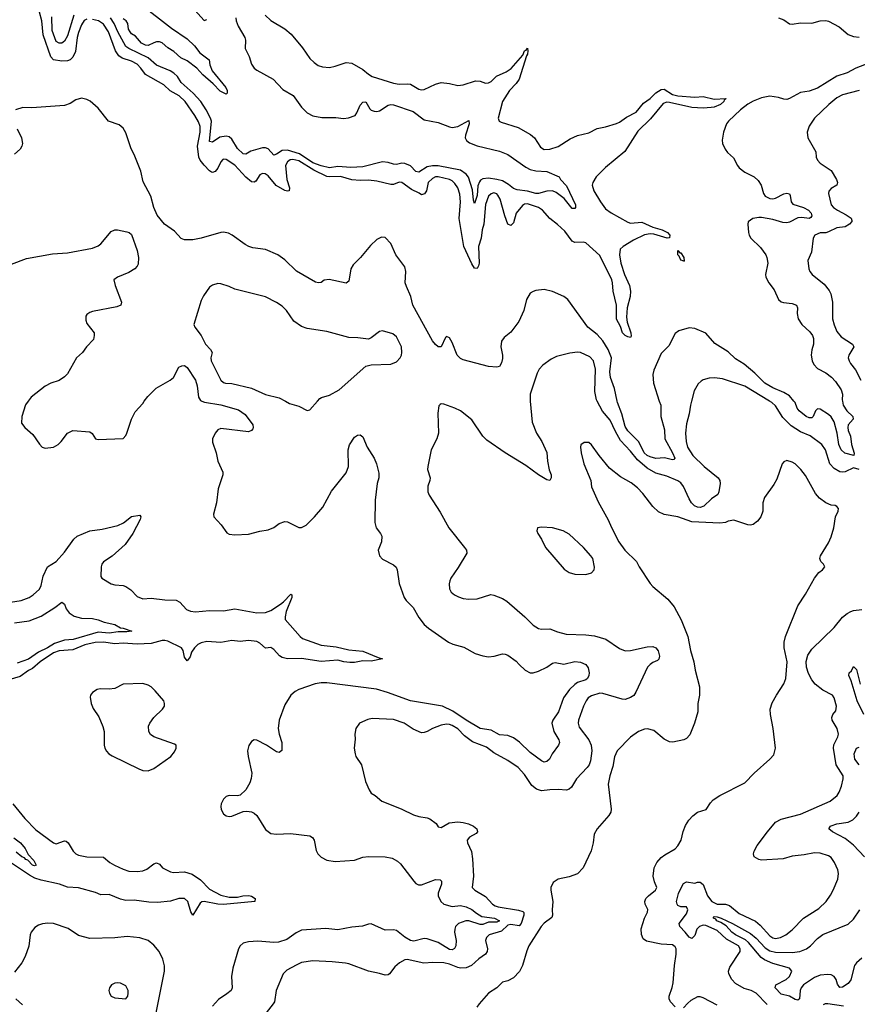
# Model space of a CAD drawing. Header units: inches. Extents: x 1473912 to 1647258, y 640388 to 773423.
# Tile 62 of 256: x 1490888 to 1496896, y 675671 to 682738. Entities that reach past the tile are written whole.
import ezdxf

# ---------------------------------------------------------------- set-up
doc = ezdxf.new("R2010")
doc.units = ezdxf.units.IN
doc.header["$MEASUREMENT"] = 0
doc.layers.add('B4697', color=7, linetype='Continuous')
doc.layers.add('B4698', color=7, linetype='Continuous')

msp = doc.modelspace()

# ---------------------------------------------------------------- linework, layer by layer
at = {"layer": 'B4697', "color": 5}
for points, elevation in [([(1490949.1, 680000), (1490930, 679973.2), (1490903.1, 679890), (1490901.7, 679841.7), (1490924.9, 679810), (1490981.5, 679761.5), (1491030, 679690.8), (1491050, 679670.7), (1491070, 679662), (1491130, 679670.7), (1491164, 679690), (1491185.2, 679710), (1491230, 679770.8), (1491270, 679790.5), (1491390, 679779.1), (1491407.9, 679767.9), (1491430.5, 679730.5), (1491450, 679724.4), (1491630, 679733), (1491650, 679754.4), (1491657.4, 679770), (1491690.5, 679870), (1491716, 679924), (1491770, 679983.2), (1491781.8, 680000)], 820), ([(1492194.8, 680000), (1492213.3, 679993.3), (1492330, 679973.7), (1492457.9, 679937.9), (1492504.1, 679904.1), (1492559.7, 679830), (1492563.2, 679810), (1492559, 679801), (1492550.8, 679789.2), (1492530, 679780.3), (1492330, 679803.5), (1492310, 679794), (1492289.1, 679770), (1492270.3, 679730), (1492270, 679704.7), (1492298, 679630), (1492308.8, 679570), (1492345.5, 679490), (1492343.9, 679470), (1492312.6, 679370), (1492298.6, 679270), (1492277.4, 679190), (1492280.4, 679170), (1492333.4, 679113.4), (1492374.8, 679054.8), (1492390, 679044.6), (1492430, 679041.5), (1492530, 679046), (1492610, 679067), (1492670, 679075.3), (1492710, 679092.2), (1492750, 679122.4), (1492790, 679136.4), (1492810, 679132.7), (1492890, 679094), (1492910, 679092), (1492943.6, 679110), (1493003, 679170), (1493061.3, 679238.7), (1493124.9, 679355.1), (1493230, 679486), (1493246.1, 679530), (1493245.2, 679650), (1493253.2, 679686.8), (1493290, 679740.5), (1493310, 679754.9), (1493330, 679758), (1493350, 679742.8), (1493380.4, 679670), (1493430.6, 679590.6), (1493446.7, 679550), (1493464, 679484), (1493463.9, 679450), (1493451.5, 679410), (1493437.5, 679290), (1493435.9, 679130), (1493445.8, 679090), (1493476.4, 679050), (1493484.9, 679030), (1493482, 678990), (1493460.4, 678930), (1493468.2, 678890), (1493490, 678865.5), (1493570, 678825.5), (1493587.6, 678807.6), (1493594.9, 678790), (1493610, 678692), (1493646.7, 678590), (1493660.3, 678570), (1493710, 678519.7), (1493750, 678447.6), (1493790, 678398), (1493821.3, 678370), (1493963.1, 678270), (1493995.6, 678255.6), (1494074.7, 678234.7), (1494154.8, 678190), (1494211.1, 678171.1), (1494250, 678165.6), (1494291.3, 678168.7), (1494350, 678185.8), (1494370, 678184.4), (1494390, 678176.1), (1494450, 678134.6), (1494470, 678110.4), (1494514.9, 678070), (1494550, 678050.3), (1494570, 678050.2), (1494610, 678063.2), (1494670, 678091), (1494710, 678119), (1494730, 678125), (1494790, 678113.4), (1494870, 678132.5), (1494910, 678127.6), (1494949.2, 678109.2), (1494966.3, 678086.3), (1494974, 678050), (1494971.3, 678030), (1494960.5, 678010), (1494950, 678001.1), (1494890, 677981), (1494870, 677965.4), (1494832.6, 677930), (1494788.6, 677870), (1494753.6, 677770), (1494712.2, 677710), (1494706, 677690), (1494720.2, 677630), (1494755.6, 677570), (1494759.6, 677550), (1494751.8, 677530), (1494706.3, 677470), (1494689, 677431), (1494670, 677413.6), (1494650, 677409.6), (1494630, 677417.7), (1494550, 677478.1), (1494473.5, 677553.5), (1494430, 677583.9), (1494390, 677599.5), (1494330, 677605.2), (1494270, 677637.5), (1494190, 677650.6), (1494090.3, 677709.7), (1493995, 677775), (1493919.7, 677810), (1493690, 677848.4), (1493527.1, 677910), (1493447.1, 677932.9), (1493090, 677978), (1493050, 677979.3), (1493007.9, 677972.1), (1492890, 677929.8), (1492864, 677916), (1492833.7, 677890), (1492790, 677820.9), (1492748.5, 677710), (1492741.5, 677650), (1492748.4, 677610), (1492767.3, 677550), (1492767.2, 677492.8), (1492750, 677478.7), (1492730, 677483.5), (1492658.9, 677530), (1492590, 677566), (1492570, 677569.4), (1492550, 677557.2), (1492530.5, 677529.5), (1492523, 677490), (1492526.4, 677450), (1492551.8, 677330), (1492548.8, 677291.2), (1492538.3, 677261.7), (1492510.2, 677209.8), (1492470, 677173.3), (1492450, 677168.3), (1492390, 677169.7), (1492370, 677161.7), (1492350, 677142.6), (1492333, 677110), (1492330.2, 677090), (1492332.2, 677070), (1492350, 677038.9), (1492370, 677023.6), (1492390, 677018.6), (1492410, 677020.7), (1492490, 677054), (1492516.9, 677056.9), (1492550, 677052), (1492570, 677043.1), (1492590, 677026), (1492650, 676925.5), (1492690, 676896.4), (1492730, 676892.2), (1492830, 676896.9), (1492970, 676880.7), (1492988.1, 676868.1), (1492999.1, 676850), (1493014.1, 676774.1), (1493026.7, 676750), (1493050, 676727.2), (1493090, 676705.8), (1493150, 676695.8), (1493290, 676705.6), (1493350, 676726.7), (1493390, 676732.6), (1493510, 676730.2), (1493559, 676719), (1493598.3, 676698.3), (1493620, 676680), (1493714.8, 676554.8), (1493730, 676539.3), (1493749, 676529), (1493770, 676529.1), (1493870, 676567.1), (1493905.1, 676565.1), (1493913.9, 676553.9), (1493912.7, 676532.7), (1493890.1, 676470), (1493889.5, 676450), (1493907.8, 676410), (1493931.1, 676391.1), (1493990, 676373.9), (1494050, 676379.7), (1494090, 676371.8), (1494131.8, 676351.8), (1494164.7, 676324.7), (1494202.1, 676302.1), (1494293.4, 676290), (1494330.2, 676270), (1494310, 676260.2), (1494250, 676261.1), (1494210, 676243.7), (1494190, 676243.1), (1494110, 676270.4), (1494088.4, 676270), (1494036, 676250), (1494013.8, 676230), (1494008.4, 676210), (1494007.8, 676190), (1494019.8, 676130), (1494016.5, 676090), (1494007.5, 676072.5), (1493990, 676061.5), (1493970, 676065.7), (1493890, 676115.2), (1493810, 676142), (1493790, 676144.2), (1493714.9, 676125.1), (1493690, 676129.8), (1493650, 676152.8), (1493590, 676200.3), (1493570, 676206.8), (1493510, 676202.4), (1493410, 676248.3), (1493390, 676246.9), (1493348, 676232), (1493270, 676225), (1493170, 676205.7), (1493083.9, 676216.1), (1492910, 676203.1), (1492870, 676183.5), (1492803.9, 676136.1), (1492743.4, 676116.6), (1492710, 676114.7), (1492595.4, 676124.6), (1492530, 676119), (1492490.3, 676109.7), (1492468.2, 676090), (1492458.4, 676070), (1492416.5, 675930), (1492407.6, 675870), (1492411.4, 675790), (1492403.6, 675770), (1492374.7, 675745.3), (1492313.5, 675706.5), (1492270, 675657)], 820), ([(1494549.8, 680000), (1494564.9, 679850), (1494595.6, 679770), (1494632.4, 679710), (1494670, 679631.3), (1494674.9, 679570), (1494687, 679507), (1494699.1, 679470), (1494700.7, 679450), (1494690.5, 679429.5), (1494670, 679435.1), (1494610, 679471.6), (1494518.4, 679538.4), (1494370, 679627.9), (1494239, 679719.1), (1494209.2, 679749.2), (1494130, 679866.6), (1494050, 679929.7), (1494010, 679949.6), (1493930, 679979.3), (1493910, 679981.2), (1493903, 679977), (1493893.7, 679966.3), (1493886.6, 679913.4), (1493892.7, 679770), (1493879.3, 679730), (1493838.4, 679650), (1493814.9, 679530), (1493812.7, 679510), (1493832.4, 679450), (1493830.4, 679430), (1493815.3, 679390), (1493816.4, 679350), (1493825.9, 679325.8), (1493902.9, 679202.9), (1493966.4, 679090), (1494078.4, 678950), (1494092.4, 678930), (1494094.4, 678910), (1494033.7, 678806.3), (1493981.6, 678730), (1493973, 678710), (1493968.1, 678688.1), (1493970, 678654), (1493984, 678630), (1494006.8, 678610), (1494035.6, 678595.6), (1494070, 678583.8), (1494110, 678578.4), (1494170, 678581.6), (1494268.2, 678611.8), (1494290, 678608.4), (1494350, 678583.1), (1494383.4, 678563.4), (1494511.5, 678451.5), (1494570, 678393.4), (1494610, 678367.3), (1494630, 678364), (1494690, 678366.8), (1494745.2, 678345.2), (1494808.5, 678328.5), (1494950, 678324), (1495010, 678314.9), (1495091.7, 678291.7), (1495190, 678225.3), (1495230, 678209.2), (1495270, 678209.4), (1495390, 678237.1), (1495430, 678238.8), (1495450.1, 678230.1), (1495468.9, 678208.9), (1495478.2, 678170), (1495472.5, 678147.5), (1495462, 678138), (1495430, 678125), (1495410, 678110.6), (1495392.3, 678090), (1495308.8, 677911.2), (1495292.2, 677887.8), (1495270, 677872.1), (1495230, 677859.8), (1495210, 677861.8), (1495070, 677902.8), (1495050, 677903.8), (1494990, 677884.2), (1494966.3, 677870), (1494950.3, 677850), (1494931.3, 677810), (1494896, 677710), (1494892.8, 677690), (1494901.2, 677661.2), (1494970.1, 677570.1), (1494988.4, 677530), (1494991.6, 677490), (1494982, 677418), (1494971.9, 677390), (1494957.8, 677370), (1494881.3, 677290), (1494845.7, 677230), (1494830, 677214.3), (1494811.2, 677208.8), (1494750, 677213.4), (1494690, 677211.4), (1494630, 677202.9), (1494595, 677215), (1494562.6, 677242.5), (1494510, 677321.3), (1494462.4, 677370), (1494390, 677421), (1494290, 677476.8), (1494236, 677516), (1494136, 677556), (1494078.8, 677598.8), (1494030, 677648.3), (1493990, 677673.1), (1493970, 677679.8), (1493950, 677681.8), (1493910, 677674.2), (1493849.2, 677650.8), (1493810, 677629.5), (1493790, 677622), (1493770, 677620.7), (1493710, 677645.1), (1493645.2, 677690), (1493570, 677714.7), (1493417.1, 677722.9), (1493384.7, 677715.3), (1493324.7, 677690), (1493298, 677650), (1493291, 677610), (1493294.4, 677574.4), (1493287.3, 677510), (1493293.4, 677470), (1493298.8, 677450), (1493338.8, 677390), (1493367.7, 677270), (1493394, 677210), (1493410, 677186), (1493438, 677170), (1493486, 677130), (1493516.1, 677116.1), (1493630, 677072.7), (1493711.9, 677031.9), (1493750, 677019.5), (1493810, 677010.4), (1493830, 677002), (1493876, 676970), (1493890, 676944.7), (1493910, 676941), (1493967.4, 676972.6), (1494030, 676981.2), (1494070, 676976.9), (1494106.6, 676966.6), (1494143, 676950), (1494168, 676930), (1494173, 676910), (1494163.1, 676896.9), (1494113.4, 676870), (1494098.4, 676850), (1494100.4, 676830), (1494129, 676769), (1494135.9, 676715.9), (1494142.6, 676590), (1494133, 676510), (1494153.4, 676490), (1494230, 676446), (1494278.5, 676390), (1494297.5, 676377.5), (1494320.7, 676370), (1494466.7, 676346.7), (1494496.8, 676336.8), (1494503.2, 676330), (1494504.9, 676310), (1494486.2, 676250), (1494470, 676234.2), (1494410, 676243.3), (1494390, 676238.1), (1494343.3, 676196.7), (1494256, 676170), (1494236.1, 676150), (1494229.3, 676130), (1494242.6, 676070), (1494240.2, 676050), (1494228.8, 676031.2), (1494182, 675998), (1494129.3, 675950.8), (1494090, 675934.1), (1494050, 675930.9), (1494030, 675934.3), (1493970, 675958.3), (1493930, 675967.9), (1493851.8, 675971.8), (1493787.4, 675967.4), (1493667.1, 675992.9), (1493650, 675989.7), (1493612.3, 675967.7), (1493579.7, 675940.3), (1493540.5, 675890), (1493530, 675881.6), (1493510, 675879.7), (1493470, 675892.8), (1493390, 675908.5), (1493250, 675961.3), (1493225.6, 675965.6), (1493130, 675976), (1492990, 675982.6), (1492910, 675971.1), (1492870, 675952.8), (1492803.6, 675916.4), (1492778.4, 675890), (1492726.7, 675770), (1492714.4, 675690), (1492706.4, 675673.6), (1492547.7, 675472.3)], 840), ([(1492793.6, 680000), (1492823.9, 679983.9), (1492890, 679964), (1492950, 679932), (1492970, 679938), (1493025.2, 680000)], 840), ([(1495707.8, 680000), (1495700.3, 679970), (1495690, 679908.7), (1495670, 679838), (1495664.7, 679770), (1495669.3, 679710.7), (1495679.2, 679670), (1495717.6, 679610), (1495796.9, 679530), (1495897.2, 679450), (1495910.2, 679430), (1495913, 679410), (1495903.6, 679350), (1495895.3, 679330), (1495850, 679298.4), (1495794.4, 679245.6), (1495770, 679237.5), (1495750, 679239.6), (1495729.3, 679249.3), (1495707.9, 679270), (1495690, 679299.2), (1495650, 679388.2), (1495630, 679413.5), (1495610, 679427.9), (1495530, 679461.6), (1495450, 679482.1), (1495390, 679518.2), (1495319, 679579), (1495270, 679641.4), (1495198, 679718), (1495161.9, 679781.9), (1495124, 679864), (1495068.7, 679928.7), (1495030.8, 680000)], 840), ([(1495476.2, 680000), (1495485.9, 679970), (1495487.1, 679890), (1495513.4, 679793.4), (1495515.6, 679730), (1495571.3, 679630), (1495586.5, 679590), (1495579.3, 679580.7), (1495570, 679578), (1495513.5, 679593.5), (1495450, 679588.9), (1495410, 679599.2), (1495390, 679609.9), (1495367.7, 679630), (1495328.6, 679708.6), (1495250, 679788), (1495230, 679818.5), (1495208, 679910), (1495175.1, 679990), (1495173, 680000)], 820), ([(1496910, 679510.4), (1496870, 679520.9), (1496810, 679492.9), (1496790, 679489.8), (1496770, 679493.1), (1496730, 679516.8), (1496699.8, 679550), (1496669.1, 679650), (1496642.5, 679690), (1496558.4, 679750), (1496490, 679780.7), (1496423, 679823), (1496362.5, 679882.5), (1496310, 679966.2), (1496282.3, 679990), (1496265.9, 680000)], 840), ([(1496789.6, 680000), (1496795.1, 679970), (1496820.9, 679930), (1496864.6, 679890), (1496866.3, 679870), (1496830.1, 679830), (1496827.7, 679810), (1496830.1, 679790), (1496847.7, 679747.7), (1496854, 679690), (1496873.4, 679626.6), (1496872.4, 679610), (1496806.8, 679626.8), (1496781.1, 679650), (1496763.2, 679690), (1496753.1, 679770), (1496731.5, 679851.5), (1496710, 679887.4), (1496690, 679904.3), (1496630, 679942.4), (1496610, 679944.7), (1496597.4, 679930), (1496579.5, 679890), (1496570, 679880.5), (1496550, 679880.3), (1496528.4, 679890), (1496479, 679930), (1496465.7, 679950), (1496449.9, 679990), (1496441.7, 680000)], 820), ([(1495590, 675652.3), (1495557, 675690), (1495547.3, 675710), (1495546.3, 675730), (1495568, 675792.1), (1495574.5, 675825.4), (1495584.5, 675950), (1495597.6, 676030), (1495596.1, 676070), (1495590, 676084.5), (1495570, 676097.2), (1495490, 676103.4), (1495385.3, 676125.3), (1495361.4, 676141.4), (1495347.2, 676172.8), (1495346.2, 676213.8), (1495369.6, 676290), (1495391.4, 676331.4), (1495392.6, 676352.6), (1495375.1, 676390), (1495372.3, 676410), (1495379.5, 676430), (1495398, 676450), (1495449.4, 676490), (1495458, 676510), (1495440.5, 676550), (1495432.6, 676590), (1495439.2, 676650), (1495457.2, 676690), (1495490, 676724), (1495515.9, 676744.1), (1495590, 676786.7), (1495610, 676808.5), (1495633.6, 676850), (1495647.8, 676912.2), (1495665, 676955), (1495688.4, 676991.6), (1495716.9, 677023.1), (1495750, 677050.4), (1495811.1, 677068.9), (1495842.3, 677117.7), (1495862.2, 677137.8), (1495909.1, 677170.9), (1496090, 677261.6), (1496156, 677330), (1496269.2, 677430), (1496297.2, 677462.8), (1496309.5, 677510.5), (1496293.7, 677650), (1496273.7, 677750), (1496271.1, 677790), (1496285.8, 677834.2), (1496315.8, 677890), (1496370, 677970.4), (1496384.1, 678010), (1496394.2, 678130), (1496372.9, 678230), (1496372.9, 678270), (1496380.9, 678310), (1496469.5, 678530), (1496525.6, 678614.4), (1496589.6, 678730), (1496621.6, 678770), (1496646.6, 678790), (1496662.7, 678810), (1496652.7, 678830), (1496634, 678850), (1496628.2, 678870), (1496631.2, 678890), (1496690, 678983.8), (1496710, 679027.3), (1496727.1, 679090), (1496740.5, 679170), (1496758, 679210), (1496761.2, 679230), (1496750, 679244), (1496738, 679250), (1496710, 679254.5), (1496670, 679269.5), (1496624, 679304), (1496597.1, 679337.1), (1496525.4, 679465.4), (1496492, 679510), (1496450, 679549.6), (1496430, 679562), (1496390, 679575.1), (1496370, 679565.2), (1496357.3, 679550), (1496319.2, 679440.8), (1496298, 679402), (1496230, 679309.2), (1496219.5, 679270), (1496218.3, 679210), (1496203.6, 679170), (1496181.1, 679138.9), (1496150, 679114.3), (1496130, 679109.7), (1496110, 679112.6), (1496010, 679145.1), (1495970, 679139.3), (1495950, 679129.6), (1495910, 679125.1), (1495710, 679133.3), (1495610, 679170.8), (1495510, 679185.4), (1495470, 679204.7), (1495430, 679242.9), (1495358, 679338), (1495318.9, 679378.9), (1495273.8, 679413.8), (1495197.9, 679457.9), (1495118.8, 679518.8), (1495043.6, 679610), (1494990, 679687.6), (1494970, 679703.6), (1494937.5, 679702.5), (1494913.4, 679686.6), (1494910.5, 679669.5), (1494915.3, 679630), (1494934.3, 679550), (1494984, 679430), (1494990, 679384), (1495037.4, 679277.4), (1495110, 679147.7), (1495132.5, 679092.5), (1495186.5, 678990), (1495229.4, 678929.4), (1495311.8, 678850), (1495331.3, 678811.3), (1495411.4, 678691.4), (1495430.2, 678670.2), (1495537.7, 678577.7), (1495583.1, 678523.1), (1495632, 678430), (1495667.3, 678347.3), (1495681.1, 678310), (1495699.1, 678210), (1495724.4, 678130), (1495734.4, 678070), (1495763.8, 677950), (1495765.5, 677890), (1495752.7, 677830), (1495752.2, 677770), (1495728, 677690), (1495694.9, 677605.1), (1495670, 677579), (1495652, 677570), (1495573.6, 677553.6), (1495550, 677556), (1495510, 677573.2), (1495437.2, 677637.2), (1495390.7, 677649.3), (1495370, 677646.6), (1495326.8, 677630), (1495270, 677589.5), (1495173.4, 677490), (1495153.7, 677446.3), (1495141.7, 677378.3), (1495120.5, 677310), (1495108.5, 677251.5), (1495130.6, 677070.6), (1495127.7, 677050), (1495114.4, 677025.6), (1495030.6, 676930), (1495008.7, 676891.3), (1495001.6, 676830), (1494987.3, 676772.7), (1494928.7, 676651.3), (1494890, 676606.6), (1494830, 676586), (1494750.7, 676569.3), (1494715.3, 676544.7), (1494698.8, 676510), (1494697.3, 676490), (1494712, 676410), (1494706.4, 676350), (1494710.6, 676310), (1494705.5, 676294.5), (1494650, 676254), (1494629.2, 676230.8), (1494539.3, 676090), (1494524.8, 676055.2), (1494494.4, 675950), (1494473.1, 675906.9), (1494430, 675861.3), (1494390, 675840.5), (1494350, 675829.3), (1494310, 675789.3), (1494250.7, 675750), (1494184.8, 675675.2), (1494168, 675650)], 860), ([(1490790, 678551.5), (1490898, 678570), (1490956, 678590), (1490985.2, 678610), (1491030, 678650.8), (1491042, 678678), (1491056.8, 678743.2), (1491088.3, 678811.7), (1491150, 678850.2), (1491210, 678915.8), (1491276.8, 679010), (1491299.7, 679030), (1491390, 679069.5), (1491479.8, 679080.2), (1491591.4, 679108.6), (1491632.8, 679127.2), (1491690, 679172), (1491750, 679181), (1491756.3, 679170), (1491751.8, 679150), (1491699.6, 679050), (1491644.2, 678970), (1491550, 678887.2), (1491490, 678846), (1491477.4, 678830), (1491472, 678810), (1491470, 678742), (1491478, 678730), (1491542.8, 678690), (1491570, 678681.3), (1491630, 678675.8), (1491650, 678668.7), (1491685.4, 678645.4), (1491730, 678598.4), (1491770, 678581.3), (1491830, 678584.9), (1491930, 678574), (1492010, 678572.2), (1492036.8, 678556.8), (1492085, 678505), (1492113.8, 678493.8), (1492150, 678487.8), (1492250, 678496.8), (1492350, 678494.7), (1492430, 678508.6), (1492590, 678480.9), (1492650, 678484.1), (1492690, 678498.2), (1492758.1, 678541.9), (1492780.9, 678559.1), (1492833.8, 678613.8), (1492841, 678610), (1492838.8, 678590), (1492799.2, 678490), (1492791.3, 678451.3), (1492792.7, 678432.7), (1492899.5, 678310), (1492916.7, 678296.7), (1493050, 678247.6), (1493157.7, 678237.7), (1493250, 678214.3), (1493350, 678206), (1493459.2, 678159.2), (1493491, 678150), (1493410, 678133.1), (1493350, 678137), (1493290, 678124.7), (1493256.6, 678123.4), (1493211.9, 678128.1), (1493170, 678140.5), (1493050, 678132), (1492910, 678152.7), (1492810, 678149.9), (1492770, 678160.4), (1492751.4, 678171.4), (1492710, 678218.7), (1492690, 678231.2), (1492650, 678226.2), (1492610, 678262.6), (1492590, 678274.4), (1492530, 678282.6), (1492470, 678274.5), (1492410, 678282.6), (1492330, 678267.1), (1492230, 678274.7), (1492190, 678265.4), (1492166.8, 678253.2), (1492142, 678230), (1492121.3, 678198.7), (1492110, 678166), (1492090, 678136.9), (1492070, 678162), (1492059.9, 678210), (1492048.5, 678228.5), (1491950, 678276.6), (1491930, 678282.2), (1491910, 678282.9), (1491830, 678260.4), (1491730, 678256.8), (1491630, 678262), (1491570, 678258.8), (1491490, 678271.2), (1491430, 678267.9), (1491354.7, 678250), (1491270, 678215.4), (1491170, 678208.7), (1491130, 678193), (1491035.5, 678130), (1490978.5, 678081.5), (1490950, 678066.7), (1490890, 678024.2), (1490810, 678001)], 780), ([(1490850, 678408.4), (1490955.8, 678424.2), (1491042, 678458), (1491140.8, 678519.2), (1491190, 678558), (1491210, 678542), (1491220.5, 678510), (1491241.6, 678481.6), (1491277.3, 678457.3), (1491330, 678441.3), (1491410, 678439), (1491451.4, 678431.4), (1491494.6, 678414.6), (1491570, 678396), (1491610, 678372), (1491630, 678371.3), (1491691.3, 678348.7), (1491656, 678344), (1491595.1, 678344.9), (1491530, 678335.3), (1491450, 678342.4), (1491270.4, 678290), (1491210, 678283.7), (1491138.3, 678261.7), (1491087.7, 678230), (1491022.6, 678197.4), (1490950, 678149.2), (1490870, 678118.8)], 760), ([(1496250.8, 675670.8), (1496170, 675750.6), (1496135.1, 675770), (1496084.1, 675784.1), (1496021.7, 675821.7), (1495995.3, 675850), (1495974, 675890), (1495973.1, 675910), (1495982.3, 675937.7), (1496055.4, 676050), (1496055.6, 676070), (1496045.1, 676090), (1495959.2, 676139.2), (1495890, 676201.8), (1495810, 676235.8), (1495790, 676238.7), (1495763.2, 676230), (1495745.9, 676210), (1495730, 676166), (1495710, 676143.6), (1495690, 676153.6), (1495662.2, 676190), (1495622.4, 676230), (1495618.9, 676250), (1495670, 676320.3), (1495680.9, 676350), (1495670.5, 676370.5), (1495630, 676370.5), (1495610, 676379.3), (1495603, 676390), (1495599.3, 676410), (1495614, 676466), (1495631.8, 676508.2), (1495650, 676537.4), (1495670, 676550.3), (1495730, 676539.5), (1495750, 676548.8), (1495770, 676548.9), (1495790, 676531.6), (1495822.5, 676450), (1495851.7, 676410), (1495890, 676389.6), (1495950, 676389.5), (1495980.3, 676380.3), (1496050, 676324.1), (1496166.8, 676266.8), (1496199.7, 676239.7), (1496270, 676162.2), (1496290, 676149.3), (1496310, 676144.7), (1496346, 676150), (1496383.6, 676170), (1496430, 676206.4), (1496510, 676288.8), (1496620, 676360), (1496672.8, 676410), (1496705.2, 676454.8), (1496724, 676490), (1496756, 676570), (1496761.7, 676610), (1496756.3, 676636.3), (1496733.6, 676690), (1496710, 676723.7), (1496690, 676737.6), (1496630, 676756.9), (1496590, 676758.7), (1496515.8, 676744.2), (1496430, 676735.6), (1496363.7, 676716.3), (1496210, 676705.7), (1496189.2, 676710), (1496156, 676730), (1496152, 676750), (1496156.2, 676770), (1496177.6, 676810), (1496251.3, 676910), (1496310, 676978), (1496350, 676999.6), (1496490, 677035.5), (1496702.9, 677130), (1496751.5, 677170), (1496766.7, 677193.3), (1496783.3, 677236.7), (1496795.8, 677290), (1496794.3, 677310), (1496743.6, 677390), (1496724.5, 677510), (1496727.4, 677532.6), (1496757.1, 677590), (1496761.2, 677610), (1496752.7, 677650), (1496716.3, 677710), (1496713.3, 677730), (1496720.7, 677750), (1496742.5, 677777.5), (1496746.6, 677810), (1496731.5, 677870), (1496719.5, 677890), (1496650, 677925.7), (1496594.7, 677970), (1496570, 678000.7), (1496546.3, 678046.3), (1496532.9, 678090), (1496530, 678131.3), (1496542, 678178), (1496570, 678220.4), (1496730, 678376.5), (1496790.7, 678449.3), (1496823.9, 678476.1), (1496850.4, 678490.4), (1496870, 678497.4), (1496930, 678503.7)], 840), ([(1496942.5, 677750), (1496894.8, 677850), (1496853, 677993), (1496836.3, 678030), (1496838.4, 678050), (1496854.8, 678065.2), (1496870, 678096.3), (1496890, 678074.8), (1496918.1, 677970)], 820), ([(1496910.3, 677390.3), (1496879.1, 677430), (1496872.8, 677470), (1496890, 677508.8), (1496910, 677515.6)], 820), ([(1490838.5, 677110), (1490925.3, 677005.3), (1491004.4, 676924.4), (1491130, 676830.2), (1491150, 676823.2), (1491210, 676844.9), (1491221.1, 676841.1), (1491236, 676830), (1491270.3, 676770), (1491290, 676751.4), (1491310, 676741.1), (1491369.4, 676729.4), (1491488.1, 676728.1), (1491534.3, 676690), (1491567.4, 676670), (1491630, 676640.1), (1491670, 676627.6), (1491730, 676623.5), (1491770, 676628.7), (1491799.1, 676640.9), (1491850, 676679.7), (1491870, 676686.7), (1491890, 676676), (1491913.2, 676650), (1491970, 676621.5), (1491990, 676618.3), (1492070, 676622.5), (1492125, 676605), (1492184.4, 676564.4), (1492250, 676498.4), (1492330, 676454.5), (1492390, 676441), (1492450, 676441.2), (1492489, 676450), (1492532.1, 676452.1), (1492550, 676448.5), (1492576.3, 676430), (1492574, 676410), (1492350, 676387.6), (1492310, 676389.5), (1492210.9, 676409.1), (1492193.7, 676406.3), (1492183.2, 676396.8), (1492130, 676311.5), (1492115.3, 676335.3), (1492094.6, 676410), (1492070, 676430.7), (1492030, 676431.7), (1491970, 676410.8), (1491877.1, 676402.9), (1491815.3, 676404.7), (1491710, 676418.5), (1491650, 676416.9), (1491610, 676425), (1491530, 676459.3), (1491470, 676456.2), (1491432.5, 676472.5), (1491310, 676508.3), (1491230, 676511.1), (1491173.5, 676533.5), (1491041.9, 676561.9), (1490997.2, 676577.2), (1490957.4, 676597.4), (1490830, 676684.3)], 780), ([(1496949, 676730), (1496870, 676814.2), (1496810, 676861.9), (1496717.6, 676910), (1496692, 676930), (1496703.7, 676950), (1496710, 676952.9), (1496750, 676965.5), (1496830, 676978.4), (1496863.7, 676996.3), (1496890, 677022.4), (1496910, 677051.3)], 820), ([(1490846.8, 676866.8), (1490893, 676830), (1490926.8, 676790), (1490947.3, 676747.3), (1490990, 676702.8), (1491006.8, 676670), (1490994.7, 676665.3), (1490979.5, 676670), (1490945.3, 676705.3), (1490932.7, 676710), (1490923, 676723), (1490902.4, 676730), (1490863.2, 676763.2)], 760), ([(1496930, 676002), (1496891.1, 675970), (1496876, 675950), (1496850, 675846.3), (1496830, 675821), (1496790, 675793.7), (1496770, 675791.3), (1496755, 675815), (1496743.7, 675850), (1496731.4, 675870), (1496710, 675882.6), (1496685.3, 675885.3), (1496630, 675879.3), (1496590, 675864.6), (1496510, 675809.9), (1496494.2, 675790), (1496487.3, 675770), (1496482.4, 675710), (1496470, 675700.5), (1496450, 675706.4), (1496410, 675730.6), (1496350, 675743.5), (1496306, 675790), (1496311.5, 675810), (1496386, 675850), (1496410.6, 675870), (1496427.4, 675910), (1496411.1, 675930), (1496290, 675963.7), (1496230, 675990), (1496207.1, 676007.1), (1496115.6, 676115.6), (1496094.3, 676134.3), (1496023.4, 676170), (1495996.7, 676190), (1495954.8, 676234.8), (1495918.4, 676258.4), (1495889.1, 676270), (1495881.9, 676281.9), (1495865.7, 676290), (1495863.6, 676296.4), (1495870, 676300.7), (1495890, 676298.6), (1495919.5, 676290), (1496002.2, 676250), (1496130, 676179.4), (1496170, 676146.6), (1496236.4, 676076.4), (1496270, 676054), (1496310, 676044.3), (1496430, 676043.4), (1496483.6, 676050), (1496531.5, 676068.5), (1496559.8, 676090), (1496610, 676143.2), (1496648.2, 676171.8), (1496830, 676245.8), (1496870, 676282.8), (1496914, 676350)], 820), ([(1491866, 675610), (1491927, 675910), (1491926.8, 675946.8), (1491915.4, 675995.4), (1491888.5, 676050), (1491850, 676096.3), (1491810, 676129.7), (1491750, 676148.5), (1491658.9, 676158.9), (1491570, 676148.7), (1491390, 676144.5), (1491310, 676166), (1491236.3, 676216.3), (1491130.8, 676250.8), (1491090, 676253.7), (1491051.7, 676248.3), (1491021.7, 676238.3), (1490996.7, 676223.3), (1490970.5, 676190), (1490963.7, 676170), (1490952.4, 676087.6), (1490926.3, 676013.7), (1490903.1, 675970), (1490850, 675902.7)], 820), ([(1490859.1, 675710), (1490907.2, 675667.2)], 820), ([(1495890, 675666.2), (1495790, 675718), (1495770, 675726), (1495750, 675726), (1495702.4, 675697.6), (1495679.9, 675680.1), (1495650, 675646)], 860), ([(1496797.8, 675657.8), (1496685.9, 675674.1), (1496666.5, 675673.5), (1496652.5, 675667.5)], 840)]:
    msp.add_lwpolyline(points, dxfattribs=dict(at, elevation=elevation))
for points, elevation in [([(1494630, 679094.5), (1494602, 679090), (1494598, 679070), (1494604.7, 679050), (1494631, 679010), (1494660.7, 678950), (1494793.3, 678793.3), (1494830, 678770.4), (1494870, 678758.4), (1494950, 678756.3), (1494990, 678767.3), (1495009.2, 678790), (1495012.1, 678807.9), (1494998.4, 678870), (1494985.6, 678890), (1494931.1, 678950), (1494830, 679044.2), (1494785.2, 679070), (1494710.4, 679089.6)], 860), ([(1491770, 677973.3), (1491630, 677968.5), (1491570, 677937.8), (1491530, 677932.9), (1491464, 677936), (1491442.8, 677930), (1491410.7, 677910), (1491396.3, 677890), (1491394.4, 677874.4), (1491401, 677830), (1491414.4, 677794.4), (1491455.5, 677735.5), (1491484.9, 677664.9), (1491494.4, 677630), (1491494.4, 677530), (1491498.4, 677510), (1491510, 677487.3), (1491527.7, 677467.7), (1491550, 677454.4), (1491741.7, 677361.7), (1491770, 677350.4), (1491810, 677348), (1491850, 677364.4), (1491971.1, 677448.9), (1491997.7, 677482.3), (1492009.4, 677510), (1492009.2, 677530), (1491998, 677538), (1491850, 677589.7), (1491826.8, 677606.8), (1491813.7, 677630), (1491812.9, 677667.1), (1491821.7, 677690), (1491850.5, 677729.5), (1491912.8, 677790), (1491926, 677810), (1491927.6, 677830), (1491920.7, 677850), (1491860.7, 677920.7), (1491829.8, 677949.8), (1491810, 677961.1)], 820), ([(1491590, 675826), (1491570, 675822.7), (1491546.8, 675810), (1491531, 675790), (1491526.8, 675770), (1491531, 675750), (1491544.7, 675730), (1491570, 675718.8), (1491650, 675711), (1491662.7, 675730), (1491666.6, 675750), (1491666.6, 675770), (1491650, 675804), (1491610, 675822.7)], 840)]:
    msp.add_lwpolyline(points, close=True, dxfattribs=dict(at, elevation=elevation))
at = {"layer": 'B4698', "color": 5}
for points, elevation in [([(1491370, 682741.2), (1491350, 682731.8), (1491330, 682701.5), (1491310, 682646), (1491300.8, 682610), (1491287.4, 682510), (1491270, 682468.9), (1491250.5, 682449.5), (1491230, 682441.6), (1491190, 682440.3), (1491130, 682449.1), (1491110, 682472), (1491056, 682630), (1491047.7, 682730), (1491013, 682853)], 780), ([(1491752.1, 682852.1), (1491975.8, 682675.8), (1492090, 682600.4), (1492140.7, 682550), (1492180.9, 682500.9), (1492246.8, 682450), (1492252.7, 682412.7), (1492268.5, 682370), (1492367, 682250), (1492374.9, 682230), (1492376.4, 682210), (1492370, 682203.6), (1492324.7, 682224.7), (1492276.2, 682276.2), (1492202.2, 682342.2), (1492158.4, 682390), (1492090, 682441.2), (1492043.3, 682463.3), (1491992.7, 682510), (1491950, 682534.5), (1491910, 682571.5), (1491890, 682578), (1491870, 682578), (1491850, 682572.7), (1491810, 682552), (1491790, 682554.7), (1491760.5, 682570), (1491719, 682619), (1491690, 682636.3), (1491679.1, 682650), (1491669.2, 682670), (1491663.1, 682710), (1491652, 682730), (1491630, 682743.5)], 740), ([(1491275.3, 682770), (1491230, 682621.3), (1491210, 682582.6), (1491190, 682568.7), (1491170, 682568.7), (1491150, 682582), (1491120.3, 682660.3), (1491117.5, 682757.5)], 760), ([(1492648.5, 682770), (1492690, 682732.7), (1492790, 682671.7), (1492834.6, 682634.6), (1492916.5, 682536.5), (1492970, 682459.1), (1492999.1, 682430), (1493030, 682408.2), (1493058.8, 682398.8), (1493110, 682394.9), (1493150, 682403), (1493230, 682430.4), (1493270, 682426.3), (1493350, 682380.2), (1493390, 682346.2), (1493416.4, 682330), (1493570, 682280.9), (1493610, 682274.5), (1493670, 682277.2), (1493690, 682273.8), (1493750, 682237.8), (1493770, 682234.9), (1493790, 682237.3), (1493870, 682276), (1493910, 682286), (1493970, 682279.5), (1494030, 682264.9), (1494070, 682270.3), (1494158.4, 682298.4), (1494190, 682297.1), (1494230, 682283), (1494250, 682283.8), (1494270, 682294.9), (1494307.9, 682332.1), (1494377.1, 682362.9), (1494412.3, 682387.7), (1494497.5, 682482.5), (1494510, 682514), (1494520.7, 682519.3), (1494530, 682534), (1494533.5, 682513.5), (1494530.1, 682490), (1494522.4, 682477.6), (1494471.2, 682310), (1494450, 682278.7), (1494402.1, 682230), (1494350.8, 682150), (1494319.5, 682030), (1494328.4, 682010), (1494342, 682002), (1494463.6, 681963.6), (1494552.9, 681912.9), (1494579.6, 681890), (1494623.1, 681823.1), (1494650, 681805.3), (1494690, 681807.9), (1494750, 681828.2), (1494837.5, 681882.5), (1494890, 681907.2), (1494970, 681925.5), (1495030, 681957.8), (1495090, 681967.9), (1495170, 681991.7), (1495190, 682002), (1495241.8, 682038.2), (1495310, 682074), (1495362, 682138), (1495410, 682173), (1495450, 682211.5), (1495490, 682237.3), (1495510, 682239), (1495570, 682200.1), (1495610, 682190.1), (1495730, 682182.3), (1495790, 682187.3), (1495870, 682166.3), (1495952.9, 682172.9), (1495954, 682170), (1495940.9, 682159.1), (1495939.7, 682150), (1495914.7, 682130), (1495870, 682110.6), (1495847.9, 682107.9), (1495790, 682103.7), (1495710, 682107.4), (1495550, 682142.6), (1495530, 682145), (1495503.7, 682136.3), (1495413.3, 682026.7), (1495321.8, 681938.2), (1495229.1, 681790.9), (1495090, 681677.3), (1495023, 681610), (1494998, 681570), (1494995.4, 681550), (1495007.1, 681510), (1495053.7, 681430), (1495090, 681380.2), (1495130.7, 681350.7), (1495250, 681284.1), (1495270, 681278.5), (1495350, 681285.5), (1495430, 681247.8), (1495497.1, 681230), (1495535.3, 681210), (1495551.7, 681190), (1495548.2, 681171.8), (1495531.5, 681168.5), (1495437.2, 681197.2), (1495410, 681199.9), (1495370, 681193.8), (1495290, 681154.8), (1495216.3, 681110), (1495194.4, 681090), (1495189.7, 681050), (1495200.6, 680990), (1495225.8, 680910), (1495261.1, 680830), (1495270.1, 680790), (1495266, 680750), (1495244.7, 680670), (1495241.5, 680601.5), (1495246, 680566), (1495272.4, 680490), (1495274.4, 680465.6), (1495270, 680457.6), (1495250, 680461.4), (1495230, 680472.2), (1495211.4, 680490), (1495196.6, 680536.6), (1495168.8, 680588.8), (1495168.4, 680690), (1495144.1, 680790), (1495141.4, 680850), (1495136.2, 680870), (1495050, 681044.3), (1494950, 681136.4), (1494930, 681141.7), (1494870, 681138.4), (1494850, 681147.9), (1494799.4, 681219.4), (1494746.9, 681266.9), (1494690, 681309.8), (1494638.8, 681370), (1494610, 681389.8), (1494530, 681415.2), (1494510, 681412.6), (1494495, 681405), (1494450, 681348.4), (1494430, 681279.8), (1494410, 681260.6), (1494389.9, 681269.9), (1494367.3, 681330), (1494334.2, 681450), (1494318.3, 681478.3), (1494310, 681488), (1494290, 681495.1), (1494270, 681488.2), (1494250.3, 681470), (1494230, 681412.3), (1494216.6, 681270), (1494205.4, 681230), (1494197.1, 681170), (1494179.6, 681110), (1494182.8, 680990), (1494179.3, 680970), (1494168.4, 680951.6), (1494150, 680954.1), (1494130, 680984.3), (1494074.2, 681110), (1494041.5, 681310), (1494049.9, 681430), (1494045.4, 681485.4), (1494030.6, 681530.6), (1494010, 681561.8), (1493990, 681580.3), (1493970, 681590.5), (1493890, 681608.9), (1493870, 681608.7), (1493850, 681598.8), (1493818.2, 681570), (1493805.4, 681510), (1493792.7, 681487.3), (1493770, 681479.8), (1493753.4, 681493.4), (1493698.2, 681518.2), (1493628.5, 681568.5), (1493610, 681571.3), (1493570, 681554), (1493550, 681554.2), (1493450, 681579.2), (1493390, 681586.1), (1493330, 681582.7), (1493270, 681588.6), (1493190, 681613.4), (1493110, 681608.7), (1493090, 681613.4), (1492998.1, 681658.1), (1492890, 681723.7), (1492846.4, 681733.6), (1492829, 681731), (1492810, 681718.6), (1492795.6, 681690), (1492804.6, 681590), (1492823.9, 681530), (1492820.5, 681510), (1492810, 681506.2), (1492790, 681510.8), (1492727.5, 681547.5), (1492670, 681617), (1492649, 681631), (1492630, 681634.7), (1492619.1, 681630), (1492610, 681623.6), (1492580.9, 681579.1), (1492570, 681571.1), (1492550, 681573.8), (1492510, 681606.3), (1492430, 681693.3), (1492370, 681734.7), (1492350, 681737.4), (1492345.8, 681734.2), (1492330, 681717.6), (1492308.4, 681671.6), (1492290, 681648.7), (1492270, 681640.9), (1492263.9, 681643.9), (1492250, 681652), (1492210, 681694), (1492181.5, 681730), (1492171.9, 681750), (1492163, 681830), (1492182.2, 681930), (1492181.9, 681970), (1492170, 682004), (1492144, 682050), (1492075.4, 682150), (1492032.8, 682190), (1491968.1, 682228.1), (1491921.1, 682270), (1491790, 682344.1), (1491757.8, 682390), (1491730, 682417.9), (1491690, 682439.3), (1491622.2, 682462.2), (1491598.1, 682478.1), (1491574.6, 682514.6), (1491524.8, 682650), (1491490, 682706.1), (1491452.9, 682730), (1491410, 682739.5)], 780), ([(1492144.8, 682804.8), (1492210, 682730.8), (1492230, 682738)], 760), ([(1492439, 682750), (1492440.6, 682730), (1492453.8, 682690), (1492501.8, 682610), (1492507.1, 682590), (1492506.3, 682530), (1492534.4, 682474.4), (1492550, 682417.3), (1492570, 682390.3), (1492590, 682374.6), (1492704.9, 682310), (1492776.4, 682236.4), (1492850, 682194.5), (1492908.6, 682110), (1492950, 682069.3), (1492990, 682048), (1493055.9, 682035.9), (1493155.8, 682035.8), (1493210, 682028.9), (1493247.6, 682032.4), (1493293.2, 682050), (1493307.1, 682070), (1493330, 682124.5), (1493350, 682145), (1493370, 682148.5), (1493398.6, 682098.6), (1493410, 682087.9), (1493430, 682081.7), (1493450, 682078.9), (1493470, 682083.2), (1493530, 682124.6), (1493550, 682129.5), (1493570, 682127.6), (1493710, 682078.9), (1493790, 682018.7), (1493890, 681998.6), (1493970, 681967.8), (1493990, 681964.9), (1494030, 681971.7), (1494110, 682013), (1494112.8, 681990), (1494085.5, 681910), (1494084, 681890), (1494092, 681870), (1494114.2, 681854.2), (1494170, 681832.2), (1494330, 681794.7), (1494390, 681771.1), (1494519, 681679), (1494550, 681662.3), (1494590, 681653.8), (1494670, 681647.8), (1494758, 681610), (1494766.8, 681590), (1494810, 681544.7), (1494875.8, 681410), (1494875.5, 681390), (1494870, 681382.7), (1494850, 681382), (1494793.5, 681453.5), (1494736.4, 681496.4), (1494710, 681509.1), (1494670, 681506.9), (1494610, 681491.1), (1494590, 681491), (1494530, 681507.4), (1494456.3, 681516.3), (1494430, 681526.5), (1494394.9, 681554.9), (1494350, 681581.4), (1494311.6, 681591.6), (1494250, 681599.6), (1494210, 681596.4), (1494193.6, 681586.4), (1494185.1, 681574.9), (1494174.2, 681545.8), (1494170, 681475.1), (1494150, 681419.5), (1494143.2, 681443.2), (1494135.8, 681515.8), (1494108, 681607.9), (1494091.4, 681630), (1494050, 681656.6), (1493890, 681687.9), (1493850, 681688.1), (1493810, 681680.7), (1493750, 681642.5), (1493730, 681647), (1493690, 681687.9), (1493650, 681705.8), (1493630, 681708.3), (1493590, 681699.4), (1493570, 681699.8), (1493530, 681712.5), (1493490, 681717.6), (1493350, 681681.9), (1493264, 681676), (1493170, 681684.4), (1493110, 681675.6), (1493050, 681688.7), (1492991.6, 681710), (1492894.9, 681774.9), (1492810, 681801.4), (1492770, 681799.7), (1492730, 681773.3), (1492710, 681765.7), (1492670.3, 681810.3), (1492650, 681818.4), (1492630, 681819), (1492544.8, 681795.2), (1492510, 681772.2), (1492490, 681774.7), (1492450, 681814.1), (1492410, 681879.5), (1492390, 681896.4), (1492370, 681902.7), (1492324.6, 681895.4), (1492270, 681858.7), (1492250, 681863.7), (1492263, 682010), (1492257.4, 682030), (1492226.4, 682090), (1492188, 682150), (1492132.6, 682210), (1492046.1, 682286.1), (1492019.6, 682330), (1491993.7, 682353.7), (1491966.2, 682370), (1491870, 682411.5), (1491810, 682464.8), (1491670.5, 682530.5), (1491650, 682544.4), (1491592.1, 682650), (1491565.3, 682710), (1491538.7, 682750)], 760), ([(1496330, 682751), (1496370, 682737.3), (1496410, 682708.9), (1496430, 682705.3), (1496490, 682714), (1496570, 682713.8), (1496630, 682729.2), (1496670, 682732.3), (1496690, 682726.7), (1496765.8, 682685.8), (1496831.7, 682631.7), (1496870, 682616.8), (1496910, 682612)], 820), ([(1496990.1, 682429.9), (1496886, 682390), (1496824.7, 682355.3), (1496750, 682331.3), (1496610, 682245.4), (1496550, 682224.1), (1496490, 682216.2), (1496410, 682171), (1496390, 682165.1), (1496370, 682167.1), (1496330, 682179.7), (1496268.5, 682188.5), (1496210, 682177.7), (1496150, 682153.8), (1496110, 682130.5), (1496057.7, 682090), (1495971.4, 682010), (1495957.4, 681990), (1495937, 681930), (1495927.1, 681872.9), (1495930.4, 681850), (1495947.9, 681807.9), (1495964.9, 681785), (1496007.3, 681747.3), (1496036.5, 681690), (1496050, 681674), (1496090, 681643.7), (1496156, 681610), (1496184.1, 681584.1), (1496207.7, 681550), (1496223.8, 681490), (1496236.4, 681470), (1496270, 681455), (1496290, 681452.6), (1496310, 681457.3), (1496370, 681487.8), (1496390, 681492.8), (1496409, 681489), (1496415.1, 681475), (1496421.3, 681430), (1496433.2, 681413.2), (1496511.6, 681390), (1496546.3, 681370), (1496564.6, 681350), (1496570.4, 681330), (1496562.6, 681317.4), (1496550.8, 681310), (1496498.1, 681318.1), (1496470, 681316.1), (1496410, 681284.8), (1496390, 681280.6), (1496362.7, 681282.7), (1496290, 681304.7), (1496210, 681318.3), (1496190, 681318.8), (1496147.7, 681310), (1496112.8, 681287.2), (1496110.4, 681270), (1496116, 681210), (1496120.9, 681190), (1496132.9, 681170), (1496202.4, 681102.5), (1496240.2, 681050), (1496248, 681030), (1496254.2, 680990), (1496238.5, 680910), (1496239.6, 680890), (1496261.3, 680850), (1496299.8, 680799.8), (1496330, 680730.3), (1496350, 680713.4), (1496366.8, 680706.8), (1496430, 680700.7), (1496459.5, 680690), (1496466.9, 680670), (1496464.1, 680630), (1496471.2, 680590), (1496498.6, 680550), (1496556.7, 680496.7), (1496575, 680470), (1496581.1, 680450), (1496582.4, 680410), (1496570, 680368.7), (1496565.5, 680330), (1496572.9, 680290), (1496583.4, 680263.3), (1496610, 680234.2), (1496670, 680203), (1496711.6, 680171.6), (1496740.5, 680140.5), (1496781.4, 680081.4), (1496791.1, 680050), (1496787.7, 680010), (1496789.6, 680000)], 820), ([(1496909.5, 682229.5), (1496790, 682198.5), (1496750, 682177.7), (1496691.6, 682128.4), (1496588.7, 682030), (1496550, 681972.3), (1496536.5, 681930), (1496541.1, 681890), (1496598, 681790), (1496602, 681750), (1496610.7, 681730), (1496630, 681708), (1496710, 681656.3), (1496747.7, 681590), (1496753.4, 681570), (1496750.7, 681550), (1496710, 681526), (1496693, 681507), (1496690.6, 681489.4), (1496708.8, 681410), (1496724.6, 681390), (1496753.4, 681370), (1496816.6, 681336.6), (1496852.3, 681312.3), (1496856.1, 681296.1), (1496856.1, 681290), (1496840.7, 681270), (1496810, 681251.3), (1496750, 681243.4), (1496690, 681214.7), (1496670, 681208.9), (1496630, 681206.9), (1496590.7, 681190), (1496579.1, 681170), (1496568, 681070), (1496542, 681010), (1496547.7, 680950), (1496556.3, 680930), (1496573.4, 680910), (1496658.8, 680838.8), (1496693.7, 680793.7), (1496705.8, 680770), (1496719, 680710), (1496719.6, 680590), (1496730, 680547.3), (1496750, 680499.3), (1496781.6, 680461.6), (1496863.1, 680410), (1496870.3, 680390), (1496834.6, 680330), (1496831.7, 680310), (1496837.4, 680290), (1496847.7, 680270), (1496884, 680224), (1496922.3, 680150)], 840), ([(1495173, 680000), (1495153.8, 680090), (1495125.3, 680170), (1495121.3, 680210), (1495132, 680310), (1495109.9, 680369.9), (1495070, 680432.8), (1495030, 680477.7), (1494963.5, 680530), (1494820.5, 680730), (1494790, 680752.2), (1494710, 680787.2), (1494650, 680800.5), (1494590, 680793.3), (1494570, 680787.8), (1494550, 680774), (1494522.3, 680730), (1494503.7, 680650), (1494468.2, 680571.8), (1494410, 680494), (1494363.8, 680456.2), (1494344.4, 680430), (1494340.4, 680390), (1494350.3, 680330), (1494350, 680306), (1494343.9, 680276.1), (1494330, 680249.4), (1494310, 680242.9), (1494249.7, 680249.7), (1494070, 680297.4), (1494050, 680306.6), (1494026.6, 680330), (1493990, 680421.2), (1493970, 680454), (1493950, 680464), (1493943, 680457), (1493910, 680389.2), (1493890, 680389.3), (1493870, 680406), (1493850, 680432.7), (1493708.5, 680688.5), (1493694.5, 680750), (1493662, 680822), (1493654, 680850), (1493658.1, 680930), (1493650, 680965.1), (1493586.2, 681050), (1493550, 681131.8), (1493510, 681174), (1493483.4, 681176.6), (1493450, 681159.3), (1493403.1, 681116.9), (1493333.4, 681030), (1493280.6, 680979.4), (1493263.7, 680950), (1493250, 680862), (1493230, 680847.3), (1493107.1, 680872.9), (1493071.8, 680868.2), (1493050, 680852), (1493032.1, 680847.9), (1493010, 680854.7), (1492872.9, 680932.9), (1492790, 681013), (1492738.4, 681050), (1492650, 681088.3), (1492561.3, 681101.3), (1492530.9, 681110.9), (1492504.9, 681124.9), (1492412.1, 681192.1), (1492385.6, 681205.6), (1492350, 681212.8), (1492330, 681211.2), (1492189.7, 681169.7), (1492130, 681157.4), (1492070, 681157.6), (1492047.2, 681167.2), (1491999.1, 681219.1), (1491926.6, 681270), (1491874.9, 681334.9), (1491849.7, 681389.7), (1491827.6, 681470), (1491773.6, 681573.6), (1491756.3, 681650), (1491708, 681770), (1491686.9, 681810), (1491650, 681925.2), (1491630, 681959.3), (1491602, 681982), (1491525.2, 682010), (1491450, 682102.7), (1491392.7, 682152.7), (1491370, 682166), (1491330, 682174.5), (1491290, 682162.7), (1491250, 682136), (1491210, 682122), (1490974.4, 682105.6), (1490910, 682106.6), (1490858.8, 682090)], 820), ([(1490870, 681953.4), (1490899.5, 681890), (1490908, 681850), (1490903, 681830), (1490890, 681809.4), (1490850, 681772.3)], 820), ([(1490830, 680982), (1490936.6, 681023.4), (1491123.3, 681056.7), (1491230, 681063.8), (1491410, 681097.6), (1491450, 681114.9), (1491469.7, 681130), (1491543.3, 681216.7), (1491570, 681230.3), (1491590, 681230.3), (1491656.2, 681216.2), (1491673, 681210), (1491690, 681194.9), (1491730, 681081), (1491740.3, 681030), (1491737.4, 680982.6), (1491731.6, 680968.4), (1491713.4, 680950), (1491670, 680924.2), (1491590.4, 680889.6), (1491564, 680870), (1491573.4, 680830), (1491618, 680710), (1491614, 680690), (1491583.9, 680676.1), (1491410, 680642.9), (1491390, 680636.2), (1491370, 680621.2), (1491363, 680610), (1491361.1, 680581.1), (1491370, 680558), (1491421, 680490), (1491422.8, 680470), (1491416.7, 680443.3), (1491366.8, 680390), (1491337.3, 680350), (1491296.3, 680310), (1491230, 680195.3), (1491210, 680174), (1491170, 680149), (1491110, 680129.2), (1491070, 680106.6), (1490970, 680029.4), (1490949.1, 680000)], 820), ([(1493025.2, 680000), (1493041.6, 680018.4), (1493053.8, 680026.2), (1493110, 680043.1), (1493179.5, 680080.5), (1493369.7, 680250.3), (1493410, 680260.5), (1493550, 680264.9), (1493590, 680282.8), (1493616, 680310), (1493626.6, 680330), (1493629.6, 680350), (1493627.3, 680390), (1493590, 680460.9), (1493563.9, 680483.9), (1493490, 680505.2), (1493470, 680499), (1493410, 680453.2), (1493390, 680445.2), (1493314.2, 680454.2), (1493250, 680456), (1493090, 680500.9), (1492950, 680520.9), (1492910, 680536.2), (1492855.1, 680575), (1492801.3, 680650), (1492770, 680680.5), (1492730, 680707.8), (1492650, 680748.2), (1492430, 680802.9), (1492390, 680822), (1492330, 680842), (1492310, 680843.7), (1492270, 680832.3), (1492250, 680819), (1492205.2, 680754.8), (1492190, 680722), (1492138, 680550), (1492143, 680530), (1492190.3, 680470), (1492219.6, 680410), (1492256.5, 680370), (1492268.8, 680350), (1492259, 680310), (1492261.5, 680290), (1492330.3, 680150.3), (1492350, 680134.9), (1492364.7, 680130), (1492410, 680126), (1492550, 680094), (1492650, 680047), (1492750, 680023.1), (1492793.6, 680000)], 840), ([(1496441.7, 680000), (1496410, 680038.8), (1496370, 680062.1), (1496290, 680095), (1496233.3, 680130), (1496160.2, 680200.2), (1496084.4, 680264.4), (1496023.1, 680303.1), (1495970, 680353.5), (1495874.2, 680414.2), (1495810, 680487.7), (1495730, 680521.3), (1495690, 680527.3), (1495616.2, 680503.8), (1495590, 680484.5), (1495543.8, 680396.2), (1495490, 680341.2), (1495437.4, 680222.6), (1495429.4, 680190.6), (1495434.4, 680130), (1495476.2, 680000)], 820), ([(1495030.8, 680000), (1495025.5, 680010), (1495014.2, 680070), (1495017.5, 680230), (1495004.7, 680290), (1494978, 680318), (1494909.8, 680349.8), (1494890, 680352), (1494835.3, 680344.7), (1494738.9, 680321.1), (1494699.6, 680300.4), (1494640.8, 680259.2), (1494614, 680230), (1494599.4, 680200.6), (1494550.3, 680050), (1494548.9, 680008.9), (1494549.8, 680000)], 840), ([(1491781.8, 680000), (1491805.8, 680034.2), (1491866.9, 680093.1), (1491966.9, 680150), (1491991.1, 680168.9), (1492030, 680243.8), (1492050, 680253.4), (1492070, 680254.9), (1492090, 680241.1), (1492149.4, 680150), (1492161, 680110), (1492169.5, 680029.5), (1492184, 680004), (1492194.8, 680000)], 820), ([(1496265.9, 680000), (1496090, 680107.4), (1495930, 680161.3), (1495872.2, 680167.8), (1495834.4, 680165.6), (1495790, 680153.2), (1495775.5, 680144.5), (1495755.2, 680124.8), (1495726.2, 680073.8), (1495707.8, 680000)], 840)]:
    msp.add_lwpolyline(points, dxfattribs=dict(at, elevation=elevation))
at = {"layer": 'B4698', "color": 5, "elevation": 780}
msp.add_lwpolyline([(1495624, 681064), (1495630, 681064), (1495652.2, 681030), (1495654.8, 681005.2), (1495650, 681002), (1495647.2, 681007.2), (1495630, 681012.3), (1495619.5, 681039.5), (1495610, 681049.6), (1495610, 681081)], close=True, dxfattribs=at)

doc.saveas('drawing.dxf')
